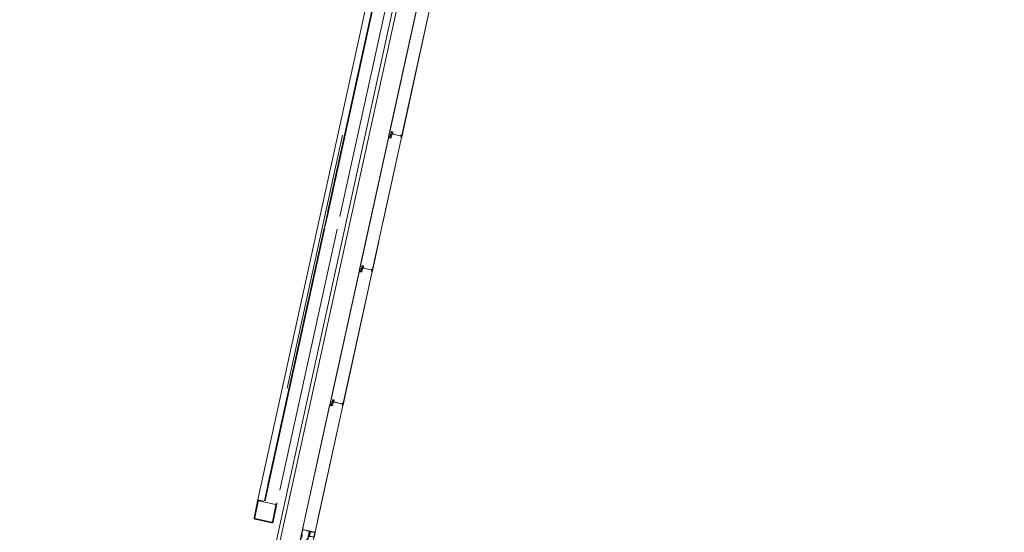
# Model space of a CAD drawing. Header units: metres. Extents: x 233012 to 233264, y 553571 to 554014.
# Tile 54 of 256: x 233042 to 233050, y 553753 to 553757. Entities that reach past the tile are written whole.
import ezdxf

# ---------------------------------------------------------------- set-up
doc = ezdxf.new("R2010")
doc.units = ezdxf.units.M
doc.linetypes.add('Hidden 1', pattern=[0.004, 0.002, -0.002])
doc.linetypes.add('NLCS-HIDDEN', pattern=[4, 2, -2])
for name, color, linetype, lineweight in [('A-N---NPP', 251, 'NLCS-HIDDEN', 9), ('A-NA23_vloer', 252, 'Continuous', 0), ('A-NL$1A_detailuitwerking', 252, 'Continuous', 5), ('A-NL$1B_3D-modellen_algemeen', 252, 'Continuous', 5), ('A-NL$1B_3D-modellen_algemeen-drsn', 252, 'Continuous', 5), ('Imports in Families', 252, 'Continuous', 5)]:
    doc.layers.add(name, color=color, linetype=linetype, lineweight=lineweight)

# ---------------------------------------------------------------- blocks, each defined once
blk = doc.blocks.new('NLRS_41_GM_WPB_waterslag_gen_mie - waterslag-5561677-01_Situatie')
at = {"layer": 'A-NL$1B_3D-modellen_algemeen'}
for p, q in [((-10.0675, -0.001), (-11.2175, -0.001)), ((32.5865, -0.279), (-32.3075, -0.279))]:
    blk.add_line(p, q, dxfattribs=at)
blk = doc.blocks.new('NLRS_90_GM_groen wand_mie - NLRS_90_GM_groen wand_mie-7333989-01_Situatie')
at = {"layer": 'A-NL$1B_3D-modellen_algemeen'}
for p, q in [((-5.3, 0.15), (-10.405, 0.15)), ((-10.405, 0), (-10.385, 0)), ((-10.285, 0), (-8.22, 0)), ((-8.12, 0), (-5.3, 0))]:
    blk.add_line(p, q, dxfattribs=at)
for points, knots in [([(-10.545, 0.14), (-10.545, 0.1409), (-10.5448, 0.1422), (-10.5443, 0.1438), (-10.5437, 0.145), (-10.5431, 0.1459), (-10.5425, 0.1466), (-10.5419, 0.1472), (-10.5411, 0.148), (-10.5402, 0.1486), (-10.5394, 0.149), (-10.5386, 0.1493), (-10.5372, 0.1498), (-10.5359, 0.15), (-10.535, 0.15)], [0, 0, 0, 0, 0.166667, 0.25, 0.333333, 0.416667, 0.458333, 0.5, 0.583333, 0.666667, 0.708333, 0.75, 0.833333, 1, 1, 1, 1]), ([(-10.535, 0.145), (-10.5354, 0.145), (-10.5361, 0.1449), (-10.5369, 0.1446), (-10.5374, 0.1444), (-10.5378, 0.1442), (-10.5381, 0.1439), (-10.5385, 0.1436), (-10.5388, 0.1433), (-10.539, 0.143), (-10.5393, 0.1425), (-10.5396, 0.1419), (-10.5399, 0.1411), (-10.54, 0.1404), (-10.54, 0.14)], [0, 0, 0, 0, 0.166667, 0.25, 0.333333, 0.375, 0.416667, 0.5, 0.541667, 0.583333, 0.666667, 0.75, 0.833333, 1, 1, 1, 1]), ([(-10.405, 0.15), (-10.4041, 0.15), (-10.4028, 0.1498), (-10.4012, 0.1493), (-10.4002, 0.1488), (-10.3994, 0.1483), (-10.3987, 0.1478), (-10.3981, 0.1472), (-10.3975, 0.1466), (-10.3969, 0.1459), (-10.3963, 0.145), (-10.3957, 0.1438), (-10.3952, 0.1422), (-10.395, 0.1409), (-10.395, 0.14)], [0, 0, 0, 0, 0.166667, 0.25, 0.333333, 0.375, 0.416667, 0.5, 0.541667, 0.583333, 0.666667, 0.75, 0.833333, 1, 1, 1, 1]), ([(-10.4, 0.14), (-10.4, 0.1404), (-10.4001, 0.1411), (-10.4004, 0.1419), (-10.4007, 0.1425), (-10.401, 0.143), (-10.4012, 0.1433), (-10.4015, 0.1436), (-10.4019, 0.144), (-10.4024, 0.1443), (-10.4028, 0.1445), (-10.4032, 0.1447), (-10.4039, 0.1449), (-10.4046, 0.145), (-10.405, 0.145)], [0, 0, 0, 0, 0.166667, 0.25, 0.333333, 0.416667, 0.458333, 0.5, 0.583333, 0.666667, 0.708333, 0.75, 0.833333, 1, 1, 1, 1]), ([(-10.535, 0), (-10.5359, 0), (-10.5372, 0.0002), (-10.5388, 0.0007), (-10.5398, 0.0012), (-10.5406, 0.0017), (-10.5413, 0.0022), (-10.5419, 0.0028), (-10.5425, 0.0034), (-10.5431, 0.0041), (-10.5437, 0.005), (-10.5443, 0.0062), (-10.5448, 0.0078), (-10.545, 0.0091), (-10.545, 0.01)], [0, 0, 0, 0, 0.166667, 0.25, 0.333333, 0.375, 0.416667, 0.5, 0.541667, 0.583333, 0.666667, 0.75, 0.833333, 1, 1, 1, 1]), ([(-10.54, 0.01), (-10.54, 0.0096), (-10.5399, 0.0089), (-10.5396, 0.0081), (-10.5393, 0.0075), (-10.539, 0.007), (-10.5388, 0.0067), (-10.5385, 0.0064), (-10.5381, 0.006), (-10.5376, 0.0057), (-10.5372, 0.0055), (-10.5368, 0.0053), (-10.5361, 0.0051), (-10.5354, 0.005), (-10.535, 0.005)], [0, 0, 0, 0, 0.166667, 0.25, 0.333333, 0.416667, 0.458333, 0.5, 0.583333, 0.666667, 0.708333, 0.75, 0.833333, 1, 1, 1, 1]), ([(-10.405, 0.005), (-10.4046, 0.005), (-10.4039, 0.0051), (-10.4031, 0.0054), (-10.4026, 0.0056), (-10.4022, 0.0058), (-10.4019, 0.0061), (-10.4015, 0.0064), (-10.4012, 0.0067), (-10.401, 0.007), (-10.4007, 0.0075), (-10.4004, 0.0081), (-10.4001, 0.0089), (-10.4, 0.0096), (-10.4, 0.01)], [0, 0, 0, 0, 0.166667, 0.25, 0.333333, 0.375, 0.416667, 0.5, 0.541667, 0.583333, 0.666667, 0.75, 0.833333, 1, 1, 1, 1]), ([(-10.395, 0.01), (-10.395, 0.0091), (-10.3952, 0.0078), (-10.3957, 0.0062), (-10.3963, 0.005), (-10.3969, 0.0041), (-10.3975, 0.0034), (-10.3981, 0.0028), (-10.3989, 0.002), (-10.3998, 0.0014), (-10.4006, 0.001), (-10.4014, 0.0007), (-10.4028, 0.0002), (-10.4041, 0), (-10.405, 0)], [0, 0, 0, 0, 0.166667, 0.25, 0.333333, 0.416667, 0.458333, 0.5, 0.583333, 0.666667, 0.708333, 0.75, 0.833333, 1, 1, 1, 1])]:
    blk.add_open_spline(points, degree=3, knots=knots, dxfattribs=at)
at = {"layer": 'A-NL$1B_3D-modellen_algemeen-drsn'}
for p, q in [((-10.545, 0.14), (-10.545, 0.01)), ((-10.54, 0.01), (-10.54, 0.14)), ((-10.405, 0.15), (-10.535, 0.15)), ((-10.535, 0.145), (-10.405, 0.145)), ((-10.4, 0.14), (-10.4, 0.01)), ((-10.395, 0.105), (-10.395, 0.14)), ((-10.28, 0.1), (-10.39, 0.1)), ((-10.39, 0.095), (-10.28, 0.095)), ((-10.2755, 0.095), (-8.2295, 0.095)), ((-8.2297, 0.1), (-10.2752, 0.1)), ((-8.115, 0.1), (-8.225, 0.1)), ((-8.225, 0.095), (-8.115, 0.095)), ((-8.1105, 0.095), (-2.5295, 0.095)), ((-2.5297, 0.1), (-8.1102, 0.1)), ((-10.405, 0.005), (-10.535, 0.005)), ((-10.535, 0), (-10.405, 0))]:
    blk.add_line(p, q, dxfattribs=at)
for centre, radius, start, end in [((-10.405, 0.14), 0.005, 0, 90), ((-10.405, 0.01), 0.01, 270, 0)]:
    blk.add_arc(centre, radius, start, end, dxfattribs=at)
for centre, major_axis, start_param, end_param in [((-10.535, 0.14), (0.00741, 0.00671), 0.835236, 2.406032), ((-10.535, 0.14), (0.00387, 0.00317), 0.884094, 2.45489), ((-10.405, 0.14), (0.00082, 0.00997), 4.794967, 6.365764), ((-10.535, 0.01), (0.00685, 0.00729), 2.324985, 3.895782), ((-10.535, 0.01), (0.00394, 0.00308), 2.478682, 4.049478), ((-10.405, 0.01), (0.00343, 0.00364), 3.897619, 5.468415)]:
    blk.add_ellipse(centre, major_axis=major_axis, ratio=1, start_param=start_param, end_param=end_param, dxfattribs=at)
blk = doc.blocks.new('NLRS_21_GM_UN_ES d 40_Rodeca_mie - gen-V956-01_Situatie')
at = {"layer": 'A-NL$1A_detailuitwerking', "linetype": 'Hidden 1'}
for p, q in [((0, 0.0401), (0, 0.0059)), ((0.0371, 0.043), (0.0029, 0.043)), ((0.0371, 0.0401), (0.0029, 0.0401)), ((0.0029, 0.0401), (0.0029, 0.0059)), ((0.0029, 0.0059), (0.0371, 0.0059)), ((0.0029, 0.003), (0.0371, 0.003)), ((0.0371, 0.0059), (0.0371, 0.0401)), ((0.04, 0.0059), (0.04, 0.0401))]:
    blk.add_line(p, q, dxfattribs=at)
for centre, major_axis, start_param, end_param in [((0.0029, 0.0401), (0.00142, 0.00253), 0.511123, 2.08192), ((0.0029, 0.0059), (0.0025, 0.00147), 2.609744, 4.18054), ((0.0371, 0.0401), (0.00149, 0.00249), 5.250816, 6.821613), ((0.0371, 0.0059), (-0.00285, 0.00055), 1.76105, 3.331846)]:
    blk.add_ellipse(centre, major_axis=major_axis, ratio=1, start_param=start_param, end_param=end_param, dxfattribs=at)
at = {"layer": 'A-NL$1B_3D-modellen_algemeen'}
for p, q in [((0.037, 0.001), (-0.001, 0.001)), ((-0.001, 0.001), (-0.001, -0.057)), ((0, 0), (0.037, 0)), ((0, -0.058), (0, 0)), ((0.037, 0), (0.037, 0.001)), ((-0.001, -0.057), (-0.02, -0.057)), ((-0.02, -0.057), (-0.02, -0.058)), ((-0.02, -0.058), (0, -0.058))]:
    blk.add_line(p, q, dxfattribs=at)
at = {"layer": 'A-NL$1B_3D-modellen_algemeen-drsn'}
for p, q in [((0.07, 0), (0, 0)), ((0, 0), (0, -0.057)), ((0.07, -0.0047), (0.07, 0)), ((0, -0.057), (0.05, -0.057)), ((0.002, -0.0045), (0.0046, -0.0019)), ((0.002, -0.0525), (0.002, -0.0045)), ((0.0046, -0.0551), (0.002, -0.0525)), ((0.0046, -0.0019), (0.06, -0.0019)), ((0.04, -0.0551), (0.0046, -0.0551)), ((0.05, -0.0525), (0.04, -0.0525)), ((0.04, -0.0525), (0.04, -0.0551)), ((0.05, -0.057), (0.05, -0.0525)), ((0.06, -0.0019), (0.06, -0.0047)), ((0.06, -0.0047), (0.07, -0.0047))]:
    blk.add_line(p, q, dxfattribs=at)
at = {"layer": 'Imports in Families'}
for p, q in [((0.0404, 0), (0.0002, 0)), ((0.0698, 0), (0.0411, 0)), ((0, -0.0002), (0, -0.0099)), ((0, -0.0201), (0, -0.0281)), ((0, -0.0289), (0, -0.0369)), ((0, -0.0471), (0, -0.0568)), ((0.0002, -0.057), (0.0428, -0.057)), ((0.04, -0.0527), (0.04, -0.0533)), ((0.0428, -0.0525), (0.0402, -0.0525)), ((0.0402, -0.0535), (0.0413, -0.0535)), ((0.046, -0.0505), (0.0414, -0.0493)), ((0.0415, -0.0537), (0.0415, -0.0549)), ((0.043, -0.0533), (0.043, -0.0527)), ((0.043, -0.0568), (0.043, -0.0552)), ((0.0488, -0.0535), (0.0432, -0.0535)), ((0.0432, -0.055), (0.0498, -0.055)), ((0.0444, -0.0556), (0.0444, -0.0564)), ((0.0447, -0.0568), (0.0502, -0.0571)), ((0.0512, -0.051), (0.0468, -0.051)), ((0.0486, -0.0529), (0.0484, -0.0529)), ((0.0485, -0.0525), (0.0502, -0.0525)), ((0.0486, -0.0529), (0.0489, -0.0531)), ((0.0498, -0.0525), (0.0487, -0.0525)), ((0.05, -0.0548), (0.05, -0.0527)), ((0.0504, -0.0527), (0.0504, -0.0544)), ((0.0576, -0.0482), (0.052, -0.05)), ((0.0521, -0.0554), (0.0523, -0.0522)), ((0.0528, -0.051), (0.0582, -0.0487)), ((0.06, -0.0039), (0.06, -0.0045)), ((0.0613, -0.0037), (0.0602, -0.0037)), ((0.0602, -0.0047), (0.0643, -0.0047)), ((0.0615, -0.0021), (0.0615, -0.0035)), ((0.0632, -0.0066), (0.0625, -0.0076)), ((0.063, -0.0035), (0.063, -0.0017)), ((0.0632, -0.0015), (0.0683, -0.0015)), ((0.0643, -0.0037), (0.0632, -0.0037)), ((0.0643, -0.0076), (0.0636, -0.0066)), ((0.064, -0.0026), (0.0651, -0.002)), ((0.0644, -0.003), (0.064, -0.0029)), ((0.0645, -0.0047), (0.0645, -0.0032)), ((0.0645, -0.0045), (0.0645, -0.0039)), ((0.0654, -0.0066), (0.0647, -0.0076)), ((0.0652, -0.0044), (0.0652, -0.0032)), ((0.0668, -0.0065), (0.0656, -0.0065)), ((0.0662, -0.0076), (0.067, -0.0068)), ((0.0664, -0.002), (0.0675, -0.0026)), ((0.0664, -0.0032), (0.0664, -0.0044)), ((0.0676, -0.0072), (0.0667, -0.0079)), ((0.067, -0.0032), (0.067, -0.0047)), ((0.067, -0.0039), (0.067, -0.0045)), ((0.0675, -0.0029), (0.0671, -0.003)), ((0.0683, -0.0037), (0.0672, -0.0037)), ((0.0672, -0.0047), (0.0698, -0.0047)), ((0.0685, -0.0017), (0.0685, -0.0035)), ((0.0735, -0.0079), (0.0697, -0.0071)), ((0.07, -0.0045), (0.07, -0.0002))]:
    blk.add_line(p, q, dxfattribs=at)
at = {"layer": 'Imports in Families', "flags": 128}
for points in [[(0.0001, -0.0101), (0.0005, -0.0105), (0.0005, -0.0195), (0.0001, -0.0199)], [(0.0001, -0.0283), (0.0003, -0.0285), (0.0001, -0.0287)], [(0.0001, -0.0371), (0.0005, -0.0375), (0.0005, -0.0465), (0.0001, -0.0469)], [(0.0413, -0.0551), (0.0048, -0.0551), (0.002, -0.0523), (0.002, -0.0047), (0.0048, -0.0019), (0.0613, -0.0019)], [(0.041, -0.0001), (0.0408, -0.0003), (0.0405, -0.0001)], [(0.0621, -0.0076), (0.0615, -0.0065), (0.0615, -0.0047), (0.0639, -0.0047)], [(0.0676, -0.0047), (0.0698, -0.0047), (0.0741, -0.0074)]]:
    blk.add_lwpolyline(points, dxfattribs=at)
at = {"layer": 'Imports in Families'}
for centre, major_axis, ratio, start_param, end_param in [((0.0002, -0.0002), (-0.000014, 0.000199), 1, 6.212236, 7.783034), ((0.0404, -0.0002), (0.000109, 0.000167), 0.999999, 6.076982, 6.862379), ((0.0411, -0.0002), (-0.000064, 0.000189), 0.999999, 5.957646, 6.743043), ((0.0698, -0.0002), (0.000146, 0.000136), 1, 5.53344, 7.104238), ((0.0002, -0.0099), (0.00013, 0.000152), 1, 2.277895, 3.063292), ((0.0002, -0.0201), (-0.000123, 0.000158), 1, 0.122489, 0.907886), ((0.0002, -0.0281), (-0.000135, 0.000147), 1, 0.826971, 1.612368), ((0.0002, -0.0289), (0.000155, 0.000127), 1, 1.669494, 2.454891), ((0.0002, -0.0369), (0.0002, 0), 1, 3.141594, 3.926991), ((0.0002, -0.0471), (-0.0002, 0.000009), 1, 5.543117, 6.328514), ((0.0002, -0.0568), (-0.000199, 0.000021), 1, 0.105546, 1.676344), ((0.0395, -0.0484), (-0.000224, 0.00047), 1, 5.876154, 8.906793), ((0.0395, -0.0499), (-0.00175, 0.00096), 1, 3.95383, 5.215766), ((0.039, -0.0503), (-0.00008, 0.00137), 1, 4.745813, 5.88029), ((0.0402, -0.0527), (-0.000008, 0.0002), 0.999999, 6.241614, 7.812412), ((0.0402, -0.0533), (-0.000192, 0.000055), 1, 0.279299, 1.850097), ((0.0484, -0.0415), (0.0115, 0.0027), 1, 3.731281, 4.480244), ((0.0413, -0.0537), (-0.00016, 0.00012), 1, 3.78784, 5.358638), ((0.0413, -0.0549), (0.000094, 0.000176), 1, 3.632988, 5.203786), ((0.0428, -0.0527), (0.000105, 0.00017), 0.999999, 5.265963, 6.836761), ((0.0428, -0.0568), (0.000184, 0.000079), 0.999999, 4.308064, 5.878861), ((0.0432, -0.0533), (-0.000176, 0.000094), 1, 0.491396, 2.062194), ((0.0432, -0.0552), (-0.000066, 0.000189), 0.999999, 5.949039, 7.519837), ((0.0447, -0.0556), (0.00003, 0.000299), 1, 0.399402, 1.670741), ((0.0448, -0.0564), (-0.0004, 0.000008), 1, 6.263842, 7.713579), ((0.0461, -0.0601), (0.00275, 0.00418), 1, 0.006749, 0.880711), ((0.0468, -0.05), (-0.000036, 0.000999), 1, 2.080241, 3.105939), ((0.0485, -0.0527), (0.000172, 0.000101), 1, 1.040046, 3.507194), ((0.0484, -0.0531), (0.000194, 0.000055), 1, 4.200418, 6.946313), ((0.0487, -0.0527), (-0.000168, 0.000157), 1, 5.462133, 8.121953), ((0.0488, -0.0533), (0.000136, 0.000185), 1, 3.775178, 6.434998), ((0.049, -0.0545), (-0.00116, 0.00081), 1, 1.994163, 3.825483), ((0.0498, -0.0527), (0.000063, 0.00019), 0.999999, 5.034139, 6.604937), ((0.0498, -0.0548), (0.000189, 0.000064), 1, 4.384541, 5.955339), ((0.0502, -0.0527), (-0.000077, 0.000185), 0.999999, 4.31969, 5.890486), ((0.0502, -0.0551), (0.00173, 0.001), 1, 4.186435, 5.60752), ((0.0512, -0.0502), (-0.000227, 0.000767), 1, 2.853847, 4.629244), ((0.0543, -0.0522), (0.00194, 0.0005), 1, 2.216452, 2.880923), ((0.0579, -0.0484), (0.000303, 0.000261), 1, 4.834684, 8.068196), ((0.0602, -0.0039), (-0.000094, 0.000176), 1, 5.791788, 7.362586), ((0.0602, -0.0045), (-0.000188, 0.000068), 1, 0.347369, 1.918167), ((0.0613, -0.0021), (0.000156, 0.000125), 1, 5.60712, 7.177918), ((0.0613, -0.0035), (-0.000127, 0.000155), 1, 2.454891, 4.025689), ((0.0623, -0.0075), (0.000183, 0.00008), 1, 3.206564, 5.221953), ((0.0632, -0.0017), (-0.000099, 0.000174), 1, 5.767996, 7.338794), ((0.0632, -0.0035), (-0.000159, 0.000121), 1, 0.649924, 2.220721), ((0.0634, -0.0067), (-0.000188, 0.000067), 0.999999, 3.887373, 6.22241), ((0.0641, -0.0027), (0.000023, 0.000199), 1, 0.792987, 2.878796), ((0.0642, -0.0047), (0.000299, 0.000025), 1, 3.059018, 6.200611), ((0.0643, -0.0039), (0.000149, 0.000133), 1, 5.553115, 7.123913), ((0.0643, -0.0045), (0.0002, 0.000012), 1, 4.650211, 6.221009), ((0.0645, -0.0075), (0.000111, 0.000167), 1, 2.802097, 4.666343), ((0.0643, -0.0032), (-0.000185, 0.000077), 1, 3.534291, 4.555935), ((0.0658, -0.0028), (-0.00006, 0.000998), 1, 6.223192, 6.883598), ((0.0658, -0.0032), (-0.00054, 0.000262), 1, 3.594006, 6.735599), ((0.0658, -0.0044), (0.000283, 0.000529), 1, 2.062193, 5.203786), ((0.0656, -0.0067), (0.000185, 0.000077), 1, 1.178097, 2.179196), ((0.0658, -0.0028), (0.000517, 0.000856), 1, 6.165939, 6.826345), ((0.0665, -0.0077), (0.000124, 0.000273), 1, 1.594089, 4.334994), ((0.0668, -0.0067), (-0.000118, 0.000162), 1, 3.366792, 5.653095), ((0.0672, -0.0032), (0.000144, 0.000139), 0.999999, 1.349976, 2.371619), ((0.0672, -0.0039), (-0.000049, 0.000194), 1, 6.033512, 7.604309), ((0.0672, -0.0045), (-0.00018, 0.000087), 1, 0.452413, 2.023211), ((0.0673, -0.0047), (0.000102, 0.000282), 1, 1.918166, 5.059758), ((0.0674, -0.0027), (0.0002, 0.000011), 1, 5.035932, 7.121742), ((0.0687, -0.0081), (0.00105, 0.00092), 1, 0.043336, 1.687383), ((0.0683, -0.0017), (0.000028, 0.000198), 1, 4.851538, 6.422336), ((0.0683, -0.0035), (0.000193, 0.000053), 1, 4.442178, 6.012976), ((0.0698, -0.0045), (0.0002, 0.000009), 1, 4.667059, 6.237857), ((0.0738, -0.0076), (-0.000201, 0.000346), 1, 1.761731, 4.811514)]:
    blk.add_ellipse(centre, major_axis=major_axis, ratio=ratio, start_param=start_param, end_param=end_param, dxfattribs=at)
blk = doc.blocks.new('NLRS_21_GM_UN_OD d 40_Rodeca_mie - gen-6172605-01_Situatie')
at = {"layer": 'A-NL$1B_3D-modellen_algemeen'}
for p, q in [((-0.525, 0.057), (-0.5637, 0.057)), ((-0.5637, 0.0551), (-0.535, 0.0551)), ((-0.515, 0.0019), (-0.5618, 0.0019)), ((-0.5617, 0), (-0.505, 0)), ((-0.535, 0.0551), (-0.535, 0.0525)), ((-0.535, 0.0551), (-0.525, 0.0551)), ((-0.535, 0.0525), (-0.525, 0.0525)), ((-0.535, 0.0525), (-0.525, 0.0525)), ((-0.525, 0.057), (0.525, 0.057)), ((-0.525, 0.0525), (-0.525, 0.057)), ((-0.525, 0.0525), (0.525, 0.0525)), ((-0.515, 0.0047), (-0.515, 0.0019)), ((-0.515, 0.0047), (-0.505, 0.0047)), ((-0.505, 0.0047), (-0.515, 0.0047)), ((-0.515, 0.0019), (-0.505, 0.0019)), ((-0.505, 0.0047), (0.505, 0.0047)), ((-0.505, 0), (-0.505, 0.0047)), ((-0.505, 0), (0.505, 0)), ((0.515, 0.0047), (0.505, 0.0047)), ((0.505, 0.0047), (0.515, 0.0047)), ((0.505, 0.0047), (0.505, 0)), ((0.505, 0.0019), (0.515, 0.0019)), ((0.505, 0), (0.5617, 0)), ((0.515, 0.0019), (0.515, 0.0047)), ((0.5618, 0.0019), (0.515, 0.0019)), ((0.5637, 0.057), (0.525, 0.057)), ((0.525, 0.057), (0.525, 0.0525)), ((0.525, 0.0551), (0.535, 0.0551)), ((0.525, 0.0525), (0.535, 0.0525)), ((0.525, 0.0525), (0.535, 0.0525)), ((0.535, 0.0525), (0.535, 0.0551)), ((0.535, 0.0551), (0.5637, 0.0551))]:
    blk.add_line(p, q, dxfattribs=at)

msp = doc.modelspace()

# ---------------------------------------------------------------- linework, layer by layer
at = {"layer": 'A-N---NPP', "flags": 128}
msp.add_lwpolyline([(233208.526, 553888.618), (233228.609, 553980.395), (233099.954, 554008.548), (233025.404, 553667.867), (233154.055, 553639.689), (233189.361, 553801.036), (233206.475, 553797.378), (233225.622, 553884.877)], close=True, dxfattribs=at)
at = {"layer": 'A-NA23_vloer', "flags": 128}
msp.add_lwpolyline([(233189.7304, 553676.5115), (233188.6615, 553671.627), (233028.9605, 553706.5739), (233096.3338, 554014.4585), (233264.2582, 553977.7124), (233263.9339, 553967.3248), (233258.9348, 553967.4302), (233259.131, 553973.716), (233100.1493, 554008.5053), (233034.9138, 553710.3894), (233189.7304, 553676.5115)], dxfattribs=at)
at = {"layer": 'A-NL$1B_3D-modellen_algemeen-drsn'}
for p, q in [((233045.3075, 553757.1853), (233045.0822, 553756.1559)), ((233045.3076, 553757.1812), (233045.084, 553756.1596)), ((233045.409, 553757.1861), (233045.1833, 553756.1549)), ((233045.1843, 553756.1546), (233045.41, 553757.1858)), ((233045.0809, 553756.1498), (233044.8556, 553755.1204)), ((233044.8574, 553755.1241), (233045.081, 553756.1457)), ((233044.9567, 553755.1194), (233045.1824, 553756.1506)), ((233045.0394, 553755.4925), (233045.1834, 553756.1504)), ((233045.1003, 553756.1503), (233045.0809, 553756.1498)), ((233045.1004, 553756.1493), (233045.0845, 553756.1489)), ((233045.0929, 553756.1546), (233045.0965, 553756.1711)), ((233045.0939, 553756.1544), (233045.0975, 553756.1709)), ((233045.1008, 553756.1768), (233045.1045, 553756.1939)), ((233045.1018, 553756.1765), (233045.1055, 553756.1936)), ((233045.105, 553756.1885), (233045.1026, 553756.1776)), ((233045.1068, 553756.1709), (233045.1027, 553756.1522)), ((233045.1036, 553756.1774), (233045.106, 553756.1882)), ((233045.1037, 553756.152), (233045.1078, 553756.1707)), ((233045.176, 553756.1638), (233045.1124, 553756.1777)), ((233045.1149, 553756.1918), (233045.1133, 553756.1791)), ((233045.1159, 553756.1917), (233045.1143, 553756.1789)), ((233045.1146, 553756.1772), (233045.1748, 553756.1641)), ((233045.1811, 553756.1676), (233045.1808, 553756.1551)), ((233045.1818, 553756.1551), (233045.1821, 553756.1676)), ((233044.9577, 553755.1191), (233045.0073, 553755.346)), ((233044.8742, 553755.1413), (233044.8779, 553755.1584)), ((233044.8752, 553755.141), (233044.8789, 553755.1581)), ((233044.8784, 553755.153), (233044.876, 553755.1421)), ((233044.877, 553755.1419), (233044.8794, 553755.1528)), ((233044.8883, 553755.1563), (233044.8867, 553755.1436)), ((233044.8877, 553755.1434), (233044.8893, 553755.1562)), ((233044.8543, 553755.1143), (233044.629, 553754.0849)), ((233044.6309, 553754.0886), (233044.8544, 553755.1102)), ((233044.7301, 553754.0839), (233044.9558, 553755.1151)), ((233044.7311, 553754.0836), (233044.9568, 553755.1149)), ((233044.8737, 553755.1148), (233044.8543, 553755.1143)), ((233044.858, 553755.1134), (233044.8738, 553755.1138)), ((233044.8663, 553755.1191), (233044.8699, 553755.1356)), ((233044.8673, 553755.1189), (233044.8709, 553755.1354)), ((233044.8802, 553755.1354), (233044.8761, 553755.1167)), ((233044.8771, 553755.1165), (233044.8812, 553755.1352)), ((233044.9494, 553755.1283), (233044.8859, 553755.1422)), ((233044.888, 553755.1417), (233044.9482, 553755.1286)), ((233044.9545, 553755.1321), (233044.9542, 553755.1196)), ((233044.9552, 553755.1196), (233044.9555, 553755.1321)), ((233044.6397, 553754.0836), (233044.6433, 553754.1001)), ((233044.6407, 553754.0834), (233044.6443, 553754.0999)), ((233044.6476, 553754.1058), (233044.6513, 553754.1229)), ((233044.6486, 553754.1056), (233044.6523, 553754.1226)), ((233044.6518, 553754.1175), (233044.6495, 553754.1066)), ((233044.6536, 553754.0999), (233044.6495, 553754.0812)), ((233044.6528, 553754.1173), (233044.6504, 553754.1064)), ((233044.6505, 553754.081), (233044.6546, 553754.0997)), ((233044.7228, 553754.0928), (233044.6593, 553754.1067)), ((233044.6617, 553754.1208), (233044.6601, 553754.1081)), ((233044.6627, 553754.1207), (233044.6611, 553754.1079)), ((233044.6614, 553754.1063), (233044.7216, 553754.0931)), ((233044.7279, 553754.0966), (233044.7276, 553754.0841)), ((233044.7286, 553754.0841), (233044.7289, 553754.0966)), ((233044.6277, 553754.0788), (233044.418, 553753.1205)), ((233044.419, 553753.1203), (233044.6278, 553754.0747)), ((233044.7292, 553754.0796), (233044.5147, 553753.0993)), ((233044.5349, 553753.187), (233044.7302, 553754.0794)), ((233044.6471, 553754.0793), (233044.6277, 553754.0788)), ((233044.6472, 553754.0783), (233044.6314, 553754.0779)), ((233044.419, 553753.1203), (233044.5147, 553753.0993))]:
    msp.add_line(p, q, dxfattribs=at)
for centre, major_axis, start_param, end_param in [((233045.0849, 553756.1449), (0.00298, 0.00267), 0.931354, 2.19532), ((233045.0849, 553756.1449), (0.00203, -0.00344), 2.699863, 3.963829), ((233045.0881, 553756.1587), (0.0042, 0.00007), 2.909966, 4.217373), ((233045.0881, 553756.1587), (0.00345, -0.0024), 3.534291, 4.841698), ((233045.0907, 553756.1551), (0.00151, -0.00282), 5.313654, 7.14784), ((233045.0907, 553756.1551), (0.0017, -0.0014), 4.924274, 6.758459), ((233045.0907, 553756.1551), (0.00081, -0.00205), 5.42827, 7.262456), ((233045.0999, 553756.1704), (0.00188, -0.00295), 3.371735, 3.930592), ((233045.0999, 553756.1704), (-0.00016, -0.0035), 3.985195, 4.544052), ((233045.0999, 553756.1704), (0.00108, -0.00225), 3.490623, 4.04948), ((233045.0986, 553756.1772), (0.00189, -0.00113), 6.046079, 6.604935), ((233045.0986, 553756.1772), (0.00144, -0.00166), 0.083893, 0.64275), ((233045.1003, 553756.1528), (0.00225, 0.00108), 4.29038, 5.620278), ((233045.1003, 553756.1528), (0.00143, -0.0032), 5.888446, 7.218344), ((233045.1003, 553756.1528), (0.00275, 0.00217), 4.069193, 5.39909), ((233045.0986, 553756.1772), (0.00315, -0.00056), 5.686243, 6.2451), ((233045.1058, 553756.177), (0.00316, 0.00052), 2.764345, 4.299093), ((233045.1058, 553756.177), (0.00218, 0.00029), 2.796726, 4.331349), ((233045.1058, 553756.177), (0.0022, -0.00005), 2.951707, 4.48633), ((233045.108, 553756.1931), (0.00116, 0.0033), 0.122489, 1.693286), ((233045.108, 553756.1931), (0.00116, 0.0033), 0.122489, 1.693286), ((233045.1081, 553756.1878), (0.00306, 0.00094), 1.055608, 2.626404), ((233045.1044, 553756.1714), (-0.0004, -0.00247), 1.517566, 3.052924), ((233045.1044, 553756.1714), (0.00138, 0.00322), 4.902642, 6.438001), ((233045.1044, 553756.1714), (0.00212, -0.00278), 0.704419, 2.239778), ((233045.108, 553756.1931), (0.00192, 0.0016), 0.662909, 2.233706), ((233045.1081, 553756.1878), (0.00219, 0.00023), 1.249046, 2.819842), ((233045.1081, 553756.1878), (0.00219, 0.00023), 1.249046, 2.819842), ((233045.1098, 553756.1874), (0.00131, 0.00177), 5.221733, 6.705263), ((233045.1098, 553756.1874), (0.00072, 0.00208), 4.916898, 6.400428), ((233045.1098, 553756.1874), (0.00246, -0.00204), 0.564994, 2.048524), ((233045.1145, 553756.1792), (0.00077, 0.00341), 1.664264, 2.402198), ((233045.1145, 553756.1792), (0.0035, -0.00012), 3.048082, 3.786017), ((233045.1145, 553756.1792), (0.00199, 0.00152), 2.360264, 3.114134), ((233045.1124, 553756.1921), (0.00137, 0.00209), 5.162977, 6.646507), ((233045.1124, 553756.1921), (-0.00014, -0.0035), 1.481303, 2.964833), ((233045.1124, 553756.1921), (0.00145, 0.00319), 5.011082, 6.494612), ((233045.1149, 553756.1789), (0.00061, -0.00153), 4.202447, 5.685977), ((233045.1149, 553756.1789), (0.000586, -0.000281), 3.460683, 4.944212), ((233045.1149, 553756.1789), (0.000142, -0.000634), 4.363322, 5.846852), ((233045.175, 553756.165), (0.000794, -0.000608), 5.150418, 6.721214), ((233045.1762, 553756.1648), (0.000884, -0.000467), 4.982599, 6.553395), ((233045.1787, 553756.1677), (0.00069, 0.00186), 0.040866, 1.709453), ((233045.1805, 553756.1551), (0.0027, -0.0013), 2.472128, 4.943664), ((233045.1805, 553756.1551), (0.00299, -0.00023), 2.099436, 4.570971), ((233045.1791, 553756.1673), (0.00031, 0.00126), 4.933576, 7.877773), ((233045.1805, 553756.1551), (0.00199, -0.00017), 2.107302, 4.578591), ((233045.1791, 553756.1673), (0.000034, -0.000291), 1.43767, 4.381867), ((233045.1791, 553756.1673), (0.000102, -0.000275), 1.198998, 4.143195), ((233045.1791, 553756.1676), (0.00045, -0.00195), 1.326327, 2.798059), ((233045.1792, 553756.1578), (0.000994, -0.000113), 5.278694, 6.377924), ((233045.1826, 553756.1553), (0.00164, 0.00075), 2.825219, 5.469697), ((233045.1814, 553756.1508), (0.000016, -0.001), 1.338972, 2.909768), ((233045.1814, 553756.1508), (0.000016, -0.001), 1.338972, 2.909768), ((233045.1826, 553756.1553), (0.000791, -0.000117), 3.465414, 5.959476), ((233045.1826, 553756.1553), (0.000584, 0.000547), 2.566065, 5.060127), ((233045.1814, 553756.1508), (0.00145, 0.00138), 5.307534, 6.87833), ((233044.8814, 553755.1576), (0.00116, 0.0033), 0.122489, 1.693286), ((233044.8814, 553755.1576), (0.00116, 0.0033), 0.122489, 1.693286), ((233044.8815, 553755.1523), (0.00306, 0.00094), 1.055608, 2.626404), ((233044.8814, 553755.1576), (0.00192, 0.0016), 0.662909, 2.233706), ((233044.8815, 553755.1523), (0.00219, 0.00023), 1.249046, 2.819842), ((233044.8815, 553755.1523), (0.00219, 0.00023), 1.249046, 2.819842), ((233044.8832, 553755.1519), (0.00131, 0.00177), 5.221733, 6.705263), ((233044.8832, 553755.1519), (0.00072, 0.00208), 4.916898, 6.400428), ((233044.8832, 553755.1519), (0.00246, -0.00204), 0.564994, 2.048524), ((233044.8858, 553755.1566), (0.00137, 0.00209), 5.162977, 6.646507), ((233044.8858, 553755.1566), (-0.00014, -0.0035), 1.481303, 2.964833), ((233044.8858, 553755.1566), (0.00145, 0.00319), 5.011082, 6.494612), ((233044.8583, 553755.1094), (0.00298, 0.00267), 0.931354, 2.19532), ((233044.8583, 553755.1094), (0.00203, -0.00344), 2.699863, 3.963829), ((233044.8615, 553755.1232), (0.0042, 0.00007), 2.909966, 4.217373), ((233044.8615, 553755.1232), (0.00345, -0.0024), 3.534291, 4.841698), ((233044.8641, 553755.1196), (0.00151, -0.00282), 5.313654, 7.14784), ((233044.8641, 553755.1196), (0.0017, -0.0014), 4.924274, 6.758459), ((233044.8641, 553755.1196), (0.00081, -0.00205), 5.42827, 7.262456), ((233044.8733, 553755.1349), (0.00188, -0.00295), 3.371735, 3.930592), ((233044.8733, 553755.1349), (-0.00016, -0.0035), 3.985195, 4.544052), ((233044.8733, 553755.1349), (0.00108, -0.00225), 3.490623, 4.04948), ((233044.8721, 553755.1417), (0.00189, -0.00113), 6.046079, 6.604935), ((233044.8721, 553755.1417), (0.00144, -0.00166), 0.083893, 0.64275), ((233044.8737, 553755.1173), (0.00225, 0.00108), 4.29038, 5.620278), ((233044.8737, 553755.1173), (0.00143, -0.0032), 5.888446, 7.218344), ((233044.8737, 553755.1173), (0.00275, 0.00217), 4.069193, 5.39909), ((233044.8721, 553755.1417), (0.00315, -0.00056), 5.686243, 6.2451), ((233044.8792, 553755.1415), (0.00316, 0.00052), 2.764345, 4.299093), ((233044.8792, 553755.1415), (0.00218, 0.00029), 2.796726, 4.331349), ((233044.8792, 553755.1415), (0.0022, -0.00005), 2.951707, 4.48633), ((233044.8778, 553755.1359), (-0.0004, -0.00247), 1.517566, 3.052924), ((233044.8778, 553755.1359), (0.00138, 0.00322), 4.902642, 6.438001), ((233044.8778, 553755.1359), (0.00212, -0.00278), 0.704419, 2.239778), ((233044.8879, 553755.1437), (0.00077, 0.00341), 1.664264, 2.402198), ((233044.8879, 553755.1437), (0.0035, -0.00012), 3.048082, 3.786017), ((233044.8879, 553755.1437), (0.00199, 0.00152), 2.360264, 3.114134), ((233044.8883, 553755.1434), (0.00061, -0.00153), 4.202447, 5.685977), ((233044.8883, 553755.1434), (0.000586, -0.000281), 3.460683, 4.944212), ((233044.8883, 553755.1434), (0.000142, -0.000634), 4.363322, 5.846852), ((233044.9484, 553755.1295), (0.000794, -0.000608), 5.150418, 6.721214), ((233044.9496, 553755.1293), (0.000884, -0.000467), 4.982599, 6.553395), ((233044.9521, 553755.1322), (0.00069, 0.00186), 0.040866, 1.709453), ((233044.9539, 553755.1196), (0.0027, -0.0013), 2.472128, 4.943664), ((233044.9539, 553755.1196), (0.00299, -0.00023), 2.099436, 4.570971), ((233044.9525, 553755.1318), (0.00031, 0.00126), 4.933576, 7.877773), ((233044.9539, 553755.1196), (0.00199, -0.00017), 2.107302, 4.578591), ((233044.9525, 553755.1318), (0.000034, -0.000291), 1.43767, 4.381867), ((233044.9525, 553755.1318), (0.000102, -0.000275), 1.198998, 4.143195), ((233044.9525, 553755.1321), (0.00045, -0.00195), 1.326327, 2.798059), ((233044.9526, 553755.1223), (0.000994, -0.000113), 5.278694, 6.377924), ((233044.956, 553755.1198), (0.00164, 0.00075), 2.825219, 5.469697), ((233044.9548, 553755.1153), (0.000016, -0.001), 1.338972, 2.909768), ((233044.9548, 553755.1153), (0.000016, -0.001), 1.338972, 2.909768), ((233044.956, 553755.1198), (0.000791, -0.000117), 3.465414, 5.959476), ((233044.956, 553755.1198), (0.000584, 0.000547), 2.566065, 5.060127), ((233044.9548, 553755.1153), (0.00145, 0.00138), 5.307534, 6.87833), ((233044.635, 553754.0877), (0.0042, 0.00007), 2.909966, 4.217373), ((233044.635, 553754.0877), (0.00345, -0.0024), 3.534291, 4.841698), ((233044.6375, 553754.0841), (0.00151, -0.00282), 5.313654, 7.14784), ((233044.6375, 553754.0841), (0.0017, -0.0014), 4.924274, 6.758459), ((233044.6375, 553754.0841), (0.00081, -0.00205), 5.42827, 7.262456), ((233044.6467, 553754.0994), (0.00188, -0.00295), 3.371735, 3.930592), ((233044.6467, 553754.0994), (-0.00016, -0.0035), 3.985195, 4.544052), ((233044.6467, 553754.0994), (0.00108, -0.00225), 3.490623, 4.04948), ((233044.6455, 553754.1062), (0.00189, -0.00113), 6.046079, 6.604935), ((233044.6455, 553754.1062), (0.00144, -0.00166), 0.083893, 0.64275), ((233044.6455, 553754.1062), (0.00315, -0.00056), 5.686243, 6.2451), ((233044.6526, 553754.106), (0.00107, 0.00302), 1.69521, 3.229958), ((233044.6526, 553754.106), (0.00147, 0.00164), 2.087972, 3.622594), ((233044.6526, 553754.106), (0.00109, 0.00191), 1.874235, 3.408858), ((233044.6548, 553754.1221), (0.00116, 0.0033), 0.122489, 1.693286), ((233044.6548, 553754.1221), (0.00116, 0.0033), 0.122489, 1.693286), ((233044.6549, 553754.1168), (0.00297, 0.0012), 0.971684, 2.54248), ((233044.6512, 553754.1004), (-0.00248, 0.00031), 3.051596, 4.586955), ((233044.6512, 553754.1004), (0.0022, 0.00272), 5.175967, 6.711325), ((233044.6512, 553754.1004), (0.00072, 0.00343), 4.703371, 6.23873), ((233044.6548, 553754.1221), (0.00192, 0.0016), 0.662909, 2.233706), ((233044.6549, 553754.1168), (0.00211, 0.00062), 1.070382, 2.641178), ((233044.6549, 553754.1168), (0.00211, 0.00062), 1.070382, 2.641178), ((233044.6566, 553754.1164), (-0.00071, 0.00208), 4.255608, 5.739138), ((233044.6566, 553754.1164), (0.00171, 0.00138), 5.477338, 6.960868), ((233044.6566, 553754.1164), (-0.00019, 0.00319), 4.525818, 6.009347), ((233044.6613, 553754.1082), (0.00289, 0.00197), 2.414542, 3.152476), ((233044.6613, 553754.1082), (0.00263, 0.00231), 2.292112, 3.030047), ((233044.6613, 553754.1082), (-0.00191, 0.00162), 0.576205, 1.330075), ((233044.6593, 553754.1211), (0.00137, 0.00209), 5.162977, 6.646507), ((233044.6593, 553754.1211), (-0.00014, -0.0035), 1.481303, 2.964833), ((233044.6593, 553754.1211), (0.00145, 0.00319), 5.011082, 6.494612), ((233044.6617, 553754.1079), (0.00061, -0.00153), 4.202447, 5.685977), ((233044.6617, 553754.1079), (0.000586, -0.000281), 3.460683, 4.944212), ((233044.6617, 553754.1079), (0.000142, -0.000634), 4.363322, 5.846852), ((233044.7218, 553754.094), (0.000794, -0.000608), 5.150418, 6.721214), ((233044.723, 553754.0938), (-0.000281, 0.00096), 2.641178, 4.211975), ((233044.7255, 553754.0967), (0.00069, 0.00186), 0.040866, 1.709453), ((233044.7273, 553754.0841), (0.00096, 0.00284), 0.78034, 3.251875), ((233044.7273, 553754.0841), (-0.00188, 0.00234), 6.059581, 8.531116), ((233044.7259, 553754.0963), (0.00106, 0.00075), 5.649645, 8.593842), ((233044.7273, 553754.0841), (-0.0001, 0.002), 0.401042, 2.872331), ((233044.7259, 553754.0963), (0.000204, 0.00021), 5.464978, 8.409175), ((233044.7259, 553754.0963), (-0.000065, 0.000286), 4.471547, 7.415745), ((233044.7259, 553754.0966), (0.00045, -0.00195), 1.326327, 2.798059), ((233044.726, 553754.0868), (0.000926, 0.000378), 4.778279, 5.877509), ((233044.7294, 553754.0843), (0.00164, 0.00075), 2.825219, 5.469697), ((233044.7294, 553754.0843), (0.000791, -0.000117), 3.465414, 5.959476), ((233044.7294, 553754.0843), (0.000584, 0.000547), 2.566065, 5.060127), ((233044.6317, 553754.0739), (0.00074, 0.00393), 0.277524, 1.541489), ((233044.6317, 553754.0739), (-0.00251, 0.00312), 5.696902, 6.960868), ((233044.6471, 553754.0818), (-0.00249, 0.00027), 1.70398, 3.033877), ((233044.6471, 553754.0818), (-0.00348, 0.00038), 1.70398, 3.033877), ((233044.6471, 553754.0818), (0.00244, 0.00251), 3.939725, 5.269623), ((233044.7282, 553754.0798), (-0.000877, 0.00048), 3.426576, 4.997373), ((233044.7282, 553754.0798), (-0.000877, 0.00048), 3.426576, 4.997373), ((233044.7282, 553754.0798), (-0.00175, 0.00096), 3.426576, 4.997373)]:
    msp.add_ellipse(centre, major_axis=major_axis, ratio=1, start_param=start_param, end_param=end_param, dxfattribs=at)

# ---------------------------------------------------------------- block references
at = {"layer": 'A-NL$1B_3D-modellen_algemeen'}
for name, p, rotation in [('NLRS_90_GM_groen wand_mie - NLRS_90_GM_groen wand_mie-7333989-01_Situatie', (233046.4426, 553763.472), 77.6567290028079), ('NLRS_41_GM_WPB_waterslag_gen_mie - waterslag-5561677-01_Situatie', (233042.1177, 553742.1409), 257.6567290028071), ('NLRS_21_GM_UN_OD d 40_Rodeca_mie - gen-6172605-01_Situatie', (233044.3507, 553752.5466), 77.6567290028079), ('NLRS_21_GM_UN_ES d 40_Rodeca_mie - gen-V956-01_Situatie', (233044.4737, 553753.1083), 257.6567290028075)]:
    msp.add_blockref(name, p, dxfattribs=dict(at, rotation=rotation))

doc.saveas('drawing.dxf')
